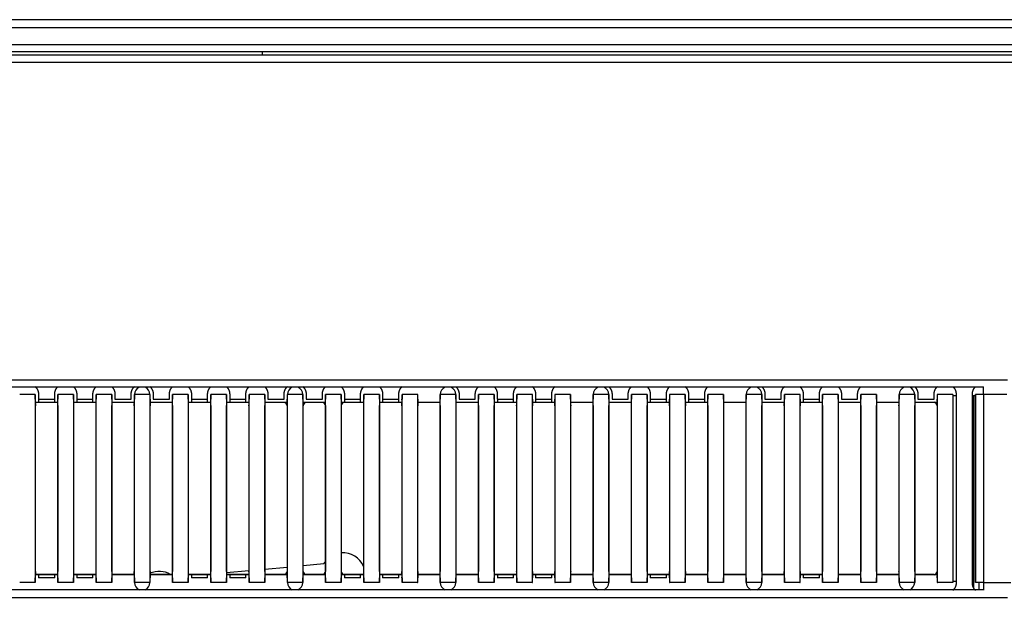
# Model space of a CAD drawing. Header units: millimetres. Extents: x -40 to 419, y 0 to 295.
# Tile 13 of 72: x 116 to 131, y 119 to 128. Entities that reach past the tile are written whole.
import ezdxf

# ---------------------------------------------------------------- set-up
doc = ezdxf.new("R2010")
doc.units = ezdxf.units.MM
doc.layers.add('135.735_BW4_TWIN', color=7, linetype='Continuous')
doc.layers.add('Standard', color=7, linetype='Continuous')

# ---------------------------------------------------------------- blocks, each defined once
blk = doc.blocks.new('SE2')
at = {"layer": '135.735_BW4_TWIN', "color": 7, "linetype": 'Continuous'}
for p, q in [((160.907, 128.304), (105.267, 128.304)), ((105.267, 128.184), (160.907, 128.184)), ((161.027, 127.912), (105.147, 127.912)), ((105.147, 127.804), (161.027, 127.804)), ((119.437, 127.754), (119.437, 127.804)), ((103.745, 127.754), (162.389, 127.754)), ((105.127, 127.636), (161.007, 127.636)), ((130.748, 122.534), (104.948, 122.534)), ((105.127, 122.652), (131.127, 122.652)), ((130.748, 122.421), (130.748, 122.543)), ((115.87, 122.421), (115.626, 122.421)), ((115.871, 122.422), (115.87, 122.421)), ((115.87, 122.421), (115.87, 119.468)), ((115.871, 122.345), (115.871, 122.422)), ((115.921, 122.422), (115.921, 122.345)), ((116.175, 122.345), (116.175, 122.422)), ((116.226, 122.421), (116.225, 122.422)), ((116.225, 122.422), (116.225, 122.345)), ((116.47, 122.421), (116.226, 122.421)), ((116.226, 119.468), (116.226, 122.421)), ((116.471, 122.422), (116.47, 122.421)), ((116.47, 122.421), (116.47, 119.468)), ((116.471, 122.345), (116.471, 122.422)), ((116.521, 122.422), (116.521, 122.345)), ((116.775, 122.345), (116.775, 122.422)), ((116.826, 122.421), (116.825, 122.422)), ((116.825, 122.422), (116.825, 122.345)), ((116.826, 119.468), (116.826, 122.421)), ((117.07, 122.421), (116.826, 122.421)), ((117.071, 122.422), (117.07, 122.421)), ((117.07, 122.421), (117.07, 119.468)), ((117.071, 122.345), (117.071, 122.422)), ((117.121, 122.422), (117.121, 122.345)), ((117.375, 122.345), (117.375, 122.422)), ((117.426, 122.421), (117.425, 122.422)), ((117.425, 122.422), (117.425, 122.345)), ((117.67, 122.421), (117.426, 122.421)), ((117.426, 119.468), (117.426, 122.421)), ((117.671, 122.422), (117.67, 122.421)), ((117.67, 122.421), (117.67, 119.468)), ((117.671, 122.345), (117.671, 122.422)), ((117.721, 122.422), (117.721, 122.345)), ((117.975, 122.345), (117.975, 122.422)), ((118.026, 122.421), (118.025, 122.422)), ((118.025, 122.422), (118.025, 122.345)), ((118.27, 122.421), (118.026, 122.421)), ((118.026, 119.468), (118.026, 122.421)), ((118.271, 122.422), (118.27, 122.421)), ((118.27, 122.421), (118.27, 119.468)), ((118.271, 122.345), (118.271, 122.422)), ((118.321, 122.422), (118.321, 122.345)), ((118.575, 122.345), (118.575, 122.422)), ((118.626, 122.421), (118.625, 122.422)), ((118.625, 122.422), (118.625, 122.345)), ((118.626, 119.468), (118.626, 122.421)), ((118.87, 122.421), (118.626, 122.421)), ((118.871, 122.422), (118.87, 122.421)), ((118.87, 122.421), (118.87, 119.468)), ((118.871, 122.345), (118.871, 122.422)), ((118.921, 122.422), (118.921, 122.345)), ((119.175, 122.345), (119.175, 122.422)), ((119.226, 122.421), (119.225, 122.422)), ((119.225, 122.422), (119.225, 122.345)), ((119.47, 122.421), (119.226, 122.421)), ((119.226, 119.468), (119.226, 122.421)), ((119.471, 122.422), (119.47, 122.421)), ((119.47, 122.421), (119.47, 119.468)), ((119.471, 122.345), (119.471, 122.422)), ((119.521, 122.422), (119.521, 122.345)), ((119.775, 122.345), (119.775, 122.422)), ((119.826, 122.421), (119.825, 122.422)), ((119.825, 122.422), (119.825, 122.345)), ((120.07, 122.421), (119.826, 122.421)), ((119.826, 119.468), (119.826, 122.421)), ((120.071, 122.422), (120.07, 122.421)), ((120.07, 122.421), (120.07, 119.468)), ((120.071, 122.345), (120.071, 122.422)), ((120.121, 122.422), (120.121, 122.345)), ((120.375, 122.345), (120.375, 122.422)), ((120.426, 122.421), (120.425, 122.422)), ((120.425, 122.422), (120.425, 122.345)), ((120.67, 122.421), (120.426, 122.421)), ((120.426, 119.468), (120.426, 122.421)), ((120.671, 122.422), (120.67, 122.421)), ((120.67, 122.421), (120.67, 119.468)), ((120.671, 122.345), (120.671, 122.422)), ((120.721, 122.422), (120.721, 122.345)), ((120.975, 122.345), (120.975, 122.422)), ((121.026, 122.421), (121.025, 122.422)), ((121.025, 122.422), (121.025, 122.345)), ((121.026, 119.468), (121.026, 122.421)), ((121.27, 122.421), (121.026, 122.421)), ((121.271, 122.422), (121.27, 122.421)), ((121.27, 122.421), (121.27, 119.468)), ((121.271, 122.345), (121.271, 122.422)), ((121.321, 122.422), (121.321, 122.345)), ((121.575, 122.345), (121.575, 122.422)), ((121.626, 122.421), (121.625, 122.422)), ((121.625, 122.422), (121.625, 122.345)), ((121.626, 119.468), (121.626, 122.421)), ((121.87, 122.421), (121.626, 122.421)), ((121.871, 122.422), (121.87, 122.421)), ((121.87, 122.421), (121.87, 119.468)), ((121.871, 122.345), (121.871, 122.422)), ((122.226, 122.421), (122.225, 122.422)), ((122.225, 122.422), (122.225, 122.345)), ((122.47, 122.421), (122.226, 122.421)), ((122.226, 119.468), (122.226, 122.421)), ((122.471, 122.422), (122.47, 122.421)), ((122.47, 122.421), (122.47, 119.468)), ((122.471, 122.345), (122.471, 122.422)), ((122.521, 122.422), (122.521, 122.345)), ((122.775, 122.345), (122.775, 122.422)), ((122.826, 122.421), (122.825, 122.422)), ((122.825, 122.422), (122.825, 122.345)), ((122.826, 119.468), (122.826, 122.421)), ((123.07, 122.421), (122.826, 122.421)), ((123.071, 122.422), (123.07, 122.421)), ((123.07, 122.421), (123.07, 119.468)), ((123.071, 122.345), (123.071, 122.422)), ((123.121, 122.422), (123.121, 122.345)), ((123.375, 122.345), (123.375, 122.422)), ((123.426, 122.421), (123.425, 122.422)), ((123.425, 122.422), (123.425, 122.345)), ((123.67, 122.421), (123.426, 122.421)), ((123.426, 119.468), (123.426, 122.421)), ((123.671, 122.422), (123.67, 122.421)), ((123.67, 122.421), (123.67, 119.468)), ((123.671, 122.345), (123.671, 122.422)), ((123.721, 122.422), (123.721, 122.345)), ((123.975, 122.345), (123.975, 122.422)), ((124.026, 122.421), (124.025, 122.422)), ((124.025, 122.422), (124.025, 122.345)), ((124.27, 122.421), (124.026, 122.421)), ((124.026, 119.468), (124.026, 122.421)), ((124.271, 122.422), (124.27, 122.421)), ((124.27, 122.421), (124.27, 119.468)), ((124.271, 122.345), (124.271, 122.422)), ((124.626, 122.421), (124.625, 122.422)), ((124.625, 122.422), (124.625, 122.345)), ((124.87, 122.421), (124.626, 122.421)), ((124.626, 119.468), (124.626, 122.421)), ((124.871, 122.422), (124.87, 122.421)), ((124.87, 122.421), (124.87, 119.468)), ((124.871, 122.345), (124.871, 122.422)), ((124.921, 122.422), (124.921, 122.345)), ((125.175, 122.345), (125.175, 122.422)), ((125.226, 122.421), (125.225, 122.422)), ((125.225, 122.422), (125.225, 122.345)), ((125.47, 122.421), (125.226, 122.421)), ((125.226, 119.468), (125.226, 122.421)), ((125.471, 122.422), (125.47, 122.421)), ((125.47, 122.421), (125.47, 119.468)), ((125.471, 122.345), (125.471, 122.422)), ((125.521, 122.422), (125.521, 122.345)), ((125.775, 122.345), (125.775, 122.422)), ((125.826, 122.421), (125.825, 122.422)), ((125.825, 122.422), (125.825, 122.345)), ((126.07, 122.421), (125.826, 122.421)), ((125.826, 119.468), (125.826, 122.421)), ((126.071, 122.422), (126.07, 122.421)), ((126.07, 122.421), (126.07, 119.468)), ((126.071, 122.345), (126.071, 122.422)), ((126.121, 122.422), (126.121, 122.345)), ((126.375, 122.345), (126.375, 122.422)), ((126.426, 122.421), (126.425, 122.422)), ((126.425, 122.422), (126.425, 122.345)), ((126.67, 122.421), (126.426, 122.421)), ((126.426, 119.468), (126.426, 122.421)), ((126.671, 122.422), (126.67, 122.421)), ((126.67, 122.421), (126.67, 119.468)), ((126.671, 122.345), (126.671, 122.422)), ((127.026, 122.421), (127.025, 122.422)), ((127.025, 122.422), (127.025, 122.345)), ((127.27, 122.421), (127.026, 122.421)), ((127.026, 119.468), (127.026, 122.421)), ((127.271, 122.422), (127.27, 122.421)), ((127.27, 122.421), (127.27, 119.468)), ((127.271, 122.345), (127.271, 122.422)), ((127.321, 122.422), (127.321, 122.345)), ((127.575, 122.345), (127.575, 122.422)), ((127.626, 122.421), (127.625, 122.422)), ((127.625, 122.422), (127.625, 122.345)), ((127.626, 119.468), (127.626, 122.421)), ((127.87, 122.421), (127.626, 122.421)), ((127.871, 122.422), (127.87, 122.421)), ((127.87, 122.421), (127.87, 119.468)), ((127.871, 122.345), (127.871, 122.422)), ((127.921, 122.422), (127.921, 122.345)), ((128.175, 122.345), (128.175, 122.422)), ((128.226, 122.421), (128.225, 122.422)), ((128.225, 122.422), (128.225, 122.345)), ((128.47, 122.421), (128.226, 122.421)), ((128.226, 119.468), (128.226, 122.421)), ((128.471, 122.422), (128.47, 122.421)), ((128.47, 122.421), (128.47, 119.468)), ((128.471, 122.345), (128.471, 122.422)), ((128.521, 122.422), (128.521, 122.345)), ((128.775, 122.345), (128.775, 122.422)), ((128.826, 122.421), (128.825, 122.422)), ((128.825, 122.422), (128.825, 122.345)), ((128.826, 119.468), (128.826, 122.421)), ((129.07, 122.421), (128.826, 122.421)), ((129.071, 122.422), (129.07, 122.421)), ((129.07, 122.421), (129.07, 119.468)), ((129.071, 122.345), (129.071, 122.422)), ((129.426, 122.421), (129.425, 122.422)), ((129.425, 122.422), (129.425, 122.345)), ((129.426, 119.468), (129.426, 122.421)), ((129.67, 122.421), (129.426, 122.421)), ((129.671, 122.422), (129.67, 122.421)), ((129.67, 122.421), (129.67, 119.468)), ((129.671, 122.345), (129.671, 122.422)), ((129.721, 122.422), (129.721, 122.345)), ((129.975, 122.345), (129.975, 122.422)), ((130.026, 122.421), (130.025, 122.422)), ((130.025, 122.422), (130.025, 122.345)), ((130.026, 119.468), (130.026, 122.421)), ((130.27, 122.421), (130.026, 122.421)), ((130.27, 122.421), (130.27, 119.468)), ((130.321, 122.4), (130.27, 122.4)), ((130.321, 122.422), (130.321, 119.467)), ((130.575, 119.467), (130.575, 122.422)), ((130.625, 122.397), (130.575, 122.397)), ((130.597, 119.387), (130.597, 122.397)), ((130.626, 122.421), (130.625, 122.422)), ((130.625, 122.422), (130.625, 119.467)), ((130.626, 119.468), (130.626, 122.421)), ((130.748, 122.421), (130.626, 122.421)), ((130.748, 122.421), (130.748, 119.468)), ((131.117, 122.421), (130.748, 122.421)), ((115.871, 122.298), (115.922, 122.298)), ((115.923, 122.294), (115.871, 122.294)), ((115.873, 122.244), (115.872, 122.245)), ((115.873, 119.644), (115.873, 122.244)), ((115.921, 122.345), (116.175, 122.345)), ((116.174, 122.295), (115.922, 122.295)), ((116.173, 122.294), (115.923, 122.294)), ((116.224, 122.294), (116.173, 122.294)), ((116.174, 122.298), (116.224, 122.298)), ((116.224, 122.245), (116.223, 122.244)), ((116.223, 122.244), (116.223, 119.644)), ((116.471, 122.298), (116.522, 122.298)), ((116.523, 122.294), (116.471, 122.294)), ((116.473, 122.244), (116.472, 122.245)), ((116.473, 119.644), (116.473, 122.244)), ((116.521, 122.345), (116.775, 122.345)), ((116.774, 122.295), (116.522, 122.295)), ((116.773, 122.294), (116.523, 122.294)), ((116.824, 122.294), (116.773, 122.294)), ((116.774, 122.298), (116.824, 122.298)), ((116.824, 122.245), (116.823, 122.244)), ((116.823, 122.244), (116.823, 119.644)), ((117.071, 122.298), (117.424, 122.298)), ((117.123, 122.294), (117.071, 122.294)), ((117.073, 122.244), (117.072, 122.245)), ((117.073, 119.644), (117.073, 122.244)), ((117.121, 122.345), (117.375, 122.345)), ((117.373, 122.294), (117.123, 122.294)), ((117.424, 122.294), (117.373, 122.294)), ((117.424, 122.245), (117.423, 122.244)), ((117.423, 122.244), (117.423, 119.644)), ((117.671, 122.298), (118.024, 122.298)), ((117.723, 122.294), (117.671, 122.294)), ((117.673, 122.244), (117.672, 122.245)), ((117.673, 119.644), (117.673, 122.244)), ((117.721, 122.345), (117.975, 122.345)), ((117.973, 122.294), (117.723, 122.294)), ((118.024, 122.294), (117.973, 122.294)), ((118.024, 122.245), (118.023, 122.244)), ((118.023, 122.244), (118.023, 119.644)), ((118.271, 122.298), (118.322, 122.298)), ((118.323, 122.294), (118.271, 122.294)), ((118.273, 122.244), (118.272, 122.245)), ((118.273, 119.644), (118.273, 122.244)), ((118.321, 122.345), (118.575, 122.345)), ((118.574, 122.295), (118.322, 122.295)), ((118.573, 122.294), (118.323, 122.294)), ((118.624, 122.294), (118.573, 122.294)), ((118.574, 122.298), (118.624, 122.298)), ((118.624, 122.245), (118.623, 122.244)), ((118.623, 122.244), (118.623, 119.644)), ((118.871, 122.298), (118.922, 122.298)), ((118.923, 122.294), (118.871, 122.294)), ((118.873, 122.244), (118.872, 122.245)), ((118.873, 119.644), (118.873, 122.244)), ((118.921, 122.345), (119.175, 122.345)), ((119.174, 122.295), (118.922, 122.295)), ((119.173, 122.294), (118.923, 122.294)), ((119.224, 122.294), (119.173, 122.294)), ((119.174, 122.298), (119.224, 122.298)), ((119.224, 122.245), (119.223, 122.244)), ((119.223, 122.244), (119.223, 119.644)), ((119.471, 122.298), (119.824, 122.298)), ((119.523, 122.294), (119.471, 122.294)), ((119.473, 122.244), (119.472, 122.245)), ((119.473, 119.644), (119.473, 122.244)), ((119.521, 122.345), (119.775, 122.345)), ((119.773, 122.294), (119.523, 122.294)), ((119.824, 122.294), (119.773, 122.294)), ((119.824, 122.245), (119.823, 122.244)), ((119.823, 122.244), (119.823, 119.644)), ((120.071, 122.298), (120.424, 122.298)), ((120.123, 122.294), (120.071, 122.294)), ((120.073, 122.244), (120.072, 122.245)), ((120.073, 119.644), (120.073, 122.244)), ((120.121, 122.345), (120.375, 122.345)), ((120.373, 122.294), (120.123, 122.294)), ((120.424, 122.294), (120.373, 122.294)), ((120.424, 122.245), (120.423, 122.244)), ((120.423, 122.244), (120.423, 119.644)), ((120.671, 122.298), (120.722, 122.298)), ((120.723, 122.294), (120.671, 122.294)), ((120.673, 122.244), (120.672, 122.245)), ((120.673, 119.644), (120.673, 122.244)), ((120.721, 122.345), (120.975, 122.345)), ((120.974, 122.295), (120.722, 122.295)), ((120.973, 122.294), (120.723, 122.294)), ((121.024, 122.294), (120.973, 122.294)), ((120.974, 122.298), (121.024, 122.298)), ((121.024, 122.245), (121.023, 122.244)), ((121.023, 122.244), (121.023, 119.644)), ((121.271, 122.298), (121.322, 122.298)), ((121.323, 122.294), (121.271, 122.294)), ((121.273, 122.244), (121.272, 122.245)), ((121.273, 119.644), (121.273, 122.244)), ((121.321, 122.345), (121.575, 122.345)), ((121.574, 122.295), (121.322, 122.295)), ((121.573, 122.294), (121.323, 122.294)), ((121.624, 122.294), (121.573, 122.294)), ((121.574, 122.298), (121.624, 122.298)), ((121.624, 122.245), (121.623, 122.244)), ((121.623, 122.244), (121.623, 119.644)), ((121.871, 122.298), (122.224, 122.298)), ((121.923, 122.294), (121.871, 122.294)), ((121.873, 122.244), (121.872, 122.245)), ((121.873, 119.644), (121.873, 122.244)), ((122.173, 122.294), (121.923, 122.294)), ((122.224, 122.294), (122.173, 122.294)), ((122.224, 122.245), (122.223, 122.244)), ((122.223, 122.244), (122.223, 119.644)), ((122.471, 122.298), (122.824, 122.298)), ((122.523, 122.294), (122.471, 122.294)), ((122.473, 122.244), (122.472, 122.245)), ((122.473, 119.644), (122.473, 122.244)), ((122.521, 122.345), (122.775, 122.345)), ((122.773, 122.294), (122.523, 122.294)), ((122.824, 122.294), (122.773, 122.294)), ((122.824, 122.245), (122.823, 122.244)), ((122.823, 122.244), (122.823, 119.644)), ((123.071, 122.298), (123.122, 122.298)), ((123.123, 122.294), (123.071, 122.294)), ((123.073, 122.244), (123.072, 122.245)), ((123.073, 119.644), (123.073, 122.244)), ((123.121, 122.345), (123.375, 122.345)), ((123.374, 122.295), (123.122, 122.295)), ((123.373, 122.294), (123.123, 122.294)), ((123.424, 122.294), (123.373, 122.294)), ((123.374, 122.298), (123.424, 122.298)), ((123.424, 122.245), (123.423, 122.244)), ((123.423, 122.244), (123.423, 119.644)), ((123.671, 122.298), (123.722, 122.298)), ((123.723, 122.294), (123.671, 122.294)), ((123.673, 122.244), (123.672, 122.245)), ((123.673, 119.644), (123.673, 122.244)), ((123.721, 122.345), (123.975, 122.345)), ((123.974, 122.295), (123.722, 122.295)), ((123.973, 122.294), (123.723, 122.294)), ((124.024, 122.294), (123.973, 122.294)), ((123.974, 122.298), (124.024, 122.298)), ((124.024, 122.245), (124.023, 122.244)), ((124.023, 122.244), (124.023, 119.644)), ((124.271, 122.298), (124.624, 122.298)), ((124.323, 122.294), (124.271, 122.294)), ((124.273, 122.244), (124.272, 122.245)), ((124.273, 119.644), (124.273, 122.244)), ((124.573, 122.294), (124.323, 122.294)), ((124.624, 122.294), (124.573, 122.294)), ((124.624, 122.245), (124.623, 122.244)), ((124.623, 122.244), (124.623, 119.644)), ((124.871, 122.298), (125.224, 122.298)), ((124.923, 122.294), (124.871, 122.294)), ((124.873, 122.244), (124.872, 122.245)), ((124.873, 119.644), (124.873, 122.244)), ((124.921, 122.345), (125.175, 122.345)), ((125.173, 122.294), (124.923, 122.294)), ((125.224, 122.294), (125.173, 122.294)), ((125.224, 122.245), (125.223, 122.244)), ((125.223, 122.244), (125.223, 119.644)), ((125.471, 122.298), (125.522, 122.298)), ((125.523, 122.294), (125.471, 122.294)), ((125.473, 122.244), (125.472, 122.245)), ((125.473, 119.644), (125.473, 122.244)), ((125.521, 122.345), (125.775, 122.345)), ((125.774, 122.295), (125.522, 122.295)), ((125.773, 122.294), (125.523, 122.294)), ((125.824, 122.294), (125.773, 122.294)), ((125.774, 122.298), (125.824, 122.298)), ((125.824, 122.245), (125.823, 122.244)), ((125.823, 122.244), (125.823, 119.644)), ((126.071, 122.298), (126.122, 122.298)), ((126.123, 122.294), (126.071, 122.294)), ((126.073, 122.244), (126.072, 122.245)), ((126.073, 119.644), (126.073, 122.244)), ((126.121, 122.345), (126.375, 122.345)), ((126.374, 122.295), (126.122, 122.295)), ((126.373, 122.294), (126.123, 122.294)), ((126.424, 122.294), (126.373, 122.294)), ((126.374, 122.298), (126.424, 122.298)), ((126.424, 122.245), (126.423, 122.244)), ((126.423, 122.244), (126.423, 119.644)), ((126.671, 122.298), (127.024, 122.298)), ((126.723, 122.294), (126.671, 122.294)), ((126.673, 122.244), (126.672, 122.245)), ((126.673, 119.644), (126.673, 122.244)), ((126.973, 122.294), (126.723, 122.294)), ((127.024, 122.294), (126.973, 122.294)), ((127.024, 122.245), (127.023, 122.244)), ((127.023, 122.244), (127.023, 119.644)), ((127.271, 122.298), (127.624, 122.298)), ((127.323, 122.294), (127.271, 122.294)), ((127.273, 122.244), (127.272, 122.245)), ((127.273, 119.644), (127.273, 122.244)), ((127.321, 122.345), (127.575, 122.345)), ((127.573, 122.294), (127.323, 122.294)), ((127.624, 122.294), (127.573, 122.294)), ((127.624, 122.245), (127.623, 122.244)), ((127.623, 122.244), (127.623, 119.644)), ((127.871, 122.298), (127.922, 122.298)), ((127.923, 122.294), (127.871, 122.294)), ((127.873, 122.244), (127.872, 122.245)), ((127.873, 119.644), (127.873, 122.244)), ((127.921, 122.345), (128.175, 122.345)), ((128.174, 122.295), (127.922, 122.295)), ((128.173, 122.294), (127.923, 122.294)), ((128.224, 122.294), (128.173, 122.294)), ((128.174, 122.298), (128.224, 122.298)), ((128.224, 122.245), (128.223, 122.244)), ((128.223, 122.244), (128.223, 119.644)), ((128.471, 122.298), (128.824, 122.298)), ((128.523, 122.294), (128.471, 122.294)), ((128.473, 122.244), (128.472, 122.245)), ((128.473, 119.644), (128.473, 122.244)), ((128.521, 122.345), (128.775, 122.345)), ((128.773, 122.294), (128.523, 122.294)), ((128.824, 122.294), (128.773, 122.294)), ((128.824, 122.245), (128.823, 122.244)), ((128.823, 122.244), (128.823, 119.644)), ((129.071, 122.298), (129.424, 122.298)), ((129.123, 122.294), (129.071, 122.294)), ((129.073, 122.244), (129.072, 122.245)), ((129.073, 119.644), (129.073, 122.244)), ((129.373, 122.294), (129.123, 122.294)), ((129.424, 122.294), (129.373, 122.294)), ((129.424, 122.245), (129.423, 122.244)), ((129.423, 122.244), (129.423, 119.644)), ((129.671, 122.298), (129.977, 122.298)), ((129.723, 122.294), (129.671, 122.294)), ((129.673, 122.244), (129.672, 122.245)), ((129.673, 119.644), (129.673, 122.244)), ((129.721, 122.345), (129.975, 122.345)), ((129.973, 122.294), (129.723, 122.294)), ((129.977, 122.298), (129.973, 122.294)), ((130.024, 122.245), (130.023, 122.244)), ((130.023, 122.244), (130.023, 119.644)), ((120.073, 119.735), (120.4, 119.765)), ((115.923, 119.594), (115.871, 119.594)), ((115.922, 119.59), (115.871, 119.59)), ((115.872, 119.643), (115.873, 119.644)), ((115.922, 119.593), (116.174, 119.593)), ((116.173, 119.594), (115.923, 119.594)), ((116.224, 119.594), (116.173, 119.594)), ((116.224, 119.59), (116.174, 119.59)), ((116.223, 119.644), (116.224, 119.643)), ((116.523, 119.594), (116.471, 119.594)), ((116.522, 119.59), (116.471, 119.59)), ((116.472, 119.643), (116.473, 119.644)), ((116.522, 119.593), (116.774, 119.593)), ((116.773, 119.594), (116.523, 119.594)), ((116.824, 119.594), (116.773, 119.594)), ((116.824, 119.59), (116.774, 119.59)), ((116.823, 119.644), (116.824, 119.643)), ((117.123, 119.594), (117.071, 119.594)), ((117.424, 119.59), (117.071, 119.59)), ((117.072, 119.643), (117.073, 119.644)), ((117.373, 119.594), (117.123, 119.594)), ((117.424, 119.594), (117.373, 119.594)), ((117.423, 119.644), (117.424, 119.643)), ((117.723, 119.594), (117.671, 119.594)), ((118.024, 119.59), (117.671, 119.59)), ((117.672, 119.643), (117.673, 119.644)), ((117.973, 119.594), (117.723, 119.594)), ((118.024, 119.594), (117.973, 119.594)), ((118.023, 119.644), (118.024, 119.643)), ((118.323, 119.594), (118.271, 119.594)), ((118.322, 119.59), (118.271, 119.59)), ((118.272, 119.643), (118.273, 119.644)), ((118.322, 119.593), (118.574, 119.593)), ((118.573, 119.594), (118.323, 119.594)), ((118.551, 119.594), (118.624, 119.601)), ((118.624, 119.594), (118.573, 119.594)), ((118.624, 119.59), (118.574, 119.59)), ((118.623, 119.644), (118.624, 119.643)), ((118.871, 119.624), (119.223, 119.656)), ((118.923, 119.594), (118.871, 119.594)), ((118.922, 119.59), (118.871, 119.59)), ((118.872, 119.643), (118.873, 119.644)), ((118.922, 119.593), (119.174, 119.593)), ((119.173, 119.594), (118.923, 119.594)), ((119.224, 119.594), (119.173, 119.594)), ((119.224, 119.59), (119.174, 119.59)), ((119.223, 119.644), (119.224, 119.643)), ((119.523, 119.594), (119.471, 119.594)), ((119.824, 119.59), (119.471, 119.59)), ((119.472, 119.643), (119.473, 119.644)), ((119.473, 119.679), (119.823, 119.712)), ((119.773, 119.594), (119.523, 119.594)), ((119.824, 119.594), (119.773, 119.594)), ((119.823, 119.644), (119.824, 119.643)), ((120.123, 119.594), (120.071, 119.594)), ((120.424, 119.59), (120.071, 119.59)), ((120.072, 119.643), (120.073, 119.644)), ((120.373, 119.594), (120.123, 119.594)), ((120.424, 119.594), (120.373, 119.594)), ((120.423, 119.644), (120.424, 119.643)), ((120.723, 119.594), (120.671, 119.594)), ((120.722, 119.59), (120.671, 119.59)), ((120.672, 119.643), (120.673, 119.644)), ((120.722, 119.593), (120.974, 119.593)), ((120.973, 119.594), (120.723, 119.594)), ((121.024, 119.594), (120.973, 119.594)), ((121.024, 119.59), (120.974, 119.59)), ((121.023, 119.644), (121.024, 119.643)), ((121.323, 119.594), (121.271, 119.594)), ((121.322, 119.59), (121.271, 119.59)), ((121.272, 119.643), (121.273, 119.644)), ((121.322, 119.593), (121.574, 119.593)), ((121.573, 119.594), (121.323, 119.594)), ((121.624, 119.594), (121.573, 119.594)), ((121.624, 119.59), (121.574, 119.59)), ((121.623, 119.644), (121.624, 119.643)), ((121.923, 119.594), (121.871, 119.594)), ((122.224, 119.59), (121.871, 119.59)), ((121.872, 119.643), (121.873, 119.644)), ((122.173, 119.594), (121.923, 119.594)), ((122.224, 119.594), (122.173, 119.594)), ((122.223, 119.644), (122.224, 119.643)), ((122.523, 119.594), (122.471, 119.594)), ((122.824, 119.59), (122.471, 119.59)), ((122.472, 119.643), (122.473, 119.644)), ((122.773, 119.594), (122.523, 119.594)), ((122.824, 119.594), (122.773, 119.594)), ((122.823, 119.644), (122.824, 119.643)), ((123.123, 119.594), (123.071, 119.594)), ((123.122, 119.59), (123.071, 119.59)), ((123.072, 119.643), (123.073, 119.644)), ((123.122, 119.593), (123.374, 119.593)), ((123.373, 119.594), (123.123, 119.594)), ((123.424, 119.594), (123.373, 119.594)), ((123.424, 119.59), (123.374, 119.59)), ((123.423, 119.644), (123.424, 119.643)), ((123.723, 119.594), (123.671, 119.594)), ((123.722, 119.59), (123.671, 119.59)), ((123.672, 119.643), (123.673, 119.644)), ((123.722, 119.593), (123.974, 119.593)), ((123.973, 119.594), (123.723, 119.594)), ((124.024, 119.594), (123.973, 119.594)), ((124.024, 119.59), (123.974, 119.59)), ((124.023, 119.644), (124.024, 119.643)), ((124.323, 119.594), (124.271, 119.594)), ((124.624, 119.59), (124.271, 119.59)), ((124.272, 119.643), (124.273, 119.644)), ((124.573, 119.594), (124.323, 119.594)), ((124.624, 119.594), (124.573, 119.594)), ((124.623, 119.644), (124.624, 119.643)), ((124.923, 119.594), (124.871, 119.594)), ((125.224, 119.59), (124.871, 119.59)), ((124.872, 119.643), (124.873, 119.644)), ((125.173, 119.594), (124.923, 119.594)), ((125.224, 119.594), (125.173, 119.594)), ((125.223, 119.644), (125.224, 119.643)), ((125.523, 119.594), (125.471, 119.594)), ((125.522, 119.59), (125.471, 119.59)), ((125.472, 119.643), (125.473, 119.644)), ((125.522, 119.593), (125.774, 119.593)), ((125.773, 119.594), (125.523, 119.594)), ((125.824, 119.594), (125.773, 119.594)), ((125.824, 119.59), (125.774, 119.59)), ((125.823, 119.644), (125.824, 119.643)), ((126.123, 119.594), (126.071, 119.594)), ((126.424, 119.59), (126.071, 119.59)), ((126.072, 119.643), (126.073, 119.644)), ((126.373, 119.594), (126.123, 119.594)), ((126.424, 119.594), (126.373, 119.594)), ((126.423, 119.644), (126.424, 119.643)), ((126.723, 119.594), (126.671, 119.594)), ((127.024, 119.59), (126.671, 119.59)), ((126.672, 119.643), (126.673, 119.644)), ((126.973, 119.594), (126.723, 119.594)), ((127.024, 119.594), (126.973, 119.594)), ((127.023, 119.644), (127.024, 119.643)), ((127.323, 119.594), (127.271, 119.594)), ((127.624, 119.59), (127.271, 119.59)), ((127.272, 119.643), (127.273, 119.644)), ((127.573, 119.594), (127.323, 119.594)), ((127.624, 119.594), (127.573, 119.594)), ((127.623, 119.644), (127.624, 119.643)), ((127.923, 119.594), (127.871, 119.594)), ((127.922, 119.59), (127.871, 119.59)), ((127.872, 119.643), (127.873, 119.644)), ((127.922, 119.593), (128.174, 119.593)), ((128.173, 119.594), (127.923, 119.594)), ((128.224, 119.594), (128.173, 119.594)), ((128.224, 119.59), (128.174, 119.59)), ((128.223, 119.644), (128.224, 119.643)), ((128.523, 119.594), (128.471, 119.594)), ((128.824, 119.59), (128.471, 119.59)), ((128.472, 119.643), (128.473, 119.644)), ((128.773, 119.594), (128.523, 119.594)), ((128.824, 119.594), (128.773, 119.594)), ((128.823, 119.644), (128.824, 119.643)), ((129.123, 119.594), (129.071, 119.594)), ((129.424, 119.59), (129.071, 119.59)), ((129.072, 119.643), (129.073, 119.644)), ((129.373, 119.594), (129.123, 119.594)), ((129.424, 119.594), (129.373, 119.594)), ((129.423, 119.644), (129.424, 119.643)), ((129.723, 119.594), (129.671, 119.594)), ((129.977, 119.59), (129.671, 119.59)), ((129.672, 119.643), (129.673, 119.644)), ((129.973, 119.594), (129.723, 119.594)), ((129.973, 119.594), (129.977, 119.59)), ((130.023, 119.644), (130.024, 119.643)), ((115.87, 119.468), (115.626, 119.468)), ((115.87, 119.468), (115.871, 119.467)), ((115.871, 119.467), (115.871, 119.543)), ((116.175, 119.543), (115.921, 119.543)), ((116.225, 119.543), (116.225, 119.467)), ((116.225, 119.467), (116.226, 119.468)), ((116.47, 119.468), (116.226, 119.468)), ((116.47, 119.468), (116.471, 119.467)), ((116.471, 119.467), (116.471, 119.543)), ((116.775, 119.543), (116.521, 119.543)), ((116.825, 119.543), (116.825, 119.467)), ((116.825, 119.467), (116.826, 119.468)), ((117.07, 119.468), (116.826, 119.468)), ((117.07, 119.468), (117.071, 119.467)), ((117.071, 119.467), (117.071, 119.543)), ((117.425, 119.543), (117.425, 119.467)), ((117.425, 119.467), (117.426, 119.468)), ((117.67, 119.468), (117.426, 119.468)), ((117.67, 119.468), (117.671, 119.467)), ((117.671, 119.467), (117.671, 119.543)), ((118.025, 119.543), (118.025, 119.467)), ((118.025, 119.467), (118.026, 119.468)), ((118.27, 119.468), (118.026, 119.468)), ((118.27, 119.468), (118.271, 119.467)), ((118.271, 119.467), (118.271, 119.543)), ((118.575, 119.543), (118.321, 119.543)), ((118.625, 119.543), (118.625, 119.467)), ((118.625, 119.467), (118.626, 119.468)), ((118.87, 119.468), (118.626, 119.468)), ((118.87, 119.468), (118.871, 119.467)), ((118.871, 119.467), (118.871, 119.543)), ((119.175, 119.543), (118.921, 119.543)), ((119.225, 119.543), (119.225, 119.467)), ((119.225, 119.467), (119.226, 119.468)), ((119.47, 119.468), (119.226, 119.468)), ((119.47, 119.468), (119.471, 119.467)), ((119.471, 119.467), (119.471, 119.543)), ((119.825, 119.543), (119.825, 119.467)), ((119.825, 119.467), (119.826, 119.468)), ((120.07, 119.468), (119.826, 119.468)), ((120.07, 119.468), (120.071, 119.467)), ((120.071, 119.467), (120.071, 119.543)), ((120.425, 119.543), (120.425, 119.467)), ((120.425, 119.467), (120.426, 119.468)), ((120.67, 119.468), (120.426, 119.468)), ((120.67, 119.468), (120.671, 119.467)), ((120.671, 119.467), (120.671, 119.543)), ((120.975, 119.543), (120.721, 119.543)), ((121.025, 119.543), (121.025, 119.467)), ((121.025, 119.467), (121.026, 119.468)), ((121.27, 119.468), (121.026, 119.468)), ((121.27, 119.468), (121.271, 119.467)), ((121.271, 119.467), (121.271, 119.543)), ((121.575, 119.543), (121.321, 119.543)), ((121.625, 119.543), (121.625, 119.467)), ((121.625, 119.467), (121.626, 119.468)), ((121.87, 119.468), (121.626, 119.468)), ((121.87, 119.468), (121.871, 119.467)), ((121.871, 119.467), (121.871, 119.543)), ((122.225, 119.543), (122.225, 119.467)), ((122.225, 119.467), (122.226, 119.468)), ((122.47, 119.468), (122.226, 119.468)), ((122.47, 119.468), (122.471, 119.467)), ((122.471, 119.467), (122.471, 119.543)), ((122.825, 119.543), (122.825, 119.467)), ((122.825, 119.467), (122.826, 119.468)), ((123.07, 119.468), (122.826, 119.468)), ((123.07, 119.468), (123.071, 119.467)), ((123.071, 119.467), (123.071, 119.543)), ((123.375, 119.543), (123.121, 119.543)), ((123.425, 119.543), (123.425, 119.467)), ((123.425, 119.467), (123.426, 119.468)), ((123.67, 119.468), (123.426, 119.468)), ((123.67, 119.468), (123.671, 119.467)), ((123.671, 119.467), (123.671, 119.543)), ((123.975, 119.543), (123.721, 119.543)), ((124.025, 119.543), (124.025, 119.467)), ((124.025, 119.467), (124.026, 119.468)), ((124.27, 119.468), (124.026, 119.468)), ((124.27, 119.468), (124.271, 119.467)), ((124.271, 119.467), (124.271, 119.543)), ((124.625, 119.543), (124.625, 119.467)), ((124.625, 119.467), (124.626, 119.468)), ((124.87, 119.468), (124.626, 119.468)), ((124.87, 119.468), (124.871, 119.467)), ((124.871, 119.467), (124.871, 119.543)), ((125.225, 119.543), (125.225, 119.467)), ((125.225, 119.467), (125.226, 119.468)), ((125.47, 119.468), (125.226, 119.468)), ((125.47, 119.468), (125.471, 119.467)), ((125.471, 119.467), (125.471, 119.543)), ((125.775, 119.543), (125.521, 119.543)), ((125.825, 119.543), (125.825, 119.467)), ((125.825, 119.467), (125.826, 119.468)), ((126.07, 119.468), (125.826, 119.468)), ((126.07, 119.468), (126.071, 119.467)), ((126.071, 119.467), (126.071, 119.543)), ((126.425, 119.543), (126.425, 119.467)), ((126.425, 119.467), (126.426, 119.468)), ((126.67, 119.468), (126.426, 119.468)), ((126.67, 119.468), (126.671, 119.467)), ((126.671, 119.467), (126.671, 119.543)), ((127.025, 119.543), (127.025, 119.467)), ((127.025, 119.467), (127.026, 119.468)), ((127.27, 119.468), (127.026, 119.468)), ((127.27, 119.468), (127.271, 119.467)), ((127.271, 119.467), (127.271, 119.543)), ((127.625, 119.543), (127.625, 119.467)), ((127.625, 119.467), (127.626, 119.468)), ((127.87, 119.468), (127.626, 119.468)), ((127.87, 119.468), (127.871, 119.467)), ((127.871, 119.467), (127.871, 119.543)), ((128.175, 119.543), (127.921, 119.543)), ((128.225, 119.543), (128.225, 119.467)), ((128.225, 119.467), (128.226, 119.468)), ((128.47, 119.468), (128.226, 119.468)), ((128.47, 119.468), (128.471, 119.467)), ((128.471, 119.467), (128.471, 119.543)), ((128.825, 119.543), (128.825, 119.467)), ((128.825, 119.467), (128.826, 119.468)), ((129.07, 119.468), (128.826, 119.468)), ((129.07, 119.468), (129.071, 119.467)), ((129.071, 119.467), (129.071, 119.543)), ((129.425, 119.543), (129.425, 119.467)), ((129.425, 119.467), (129.426, 119.468)), ((129.67, 119.468), (129.426, 119.468)), ((129.67, 119.468), (129.671, 119.467)), ((129.671, 119.467), (129.671, 119.543)), ((130.025, 119.543), (130.025, 119.467)), ((130.025, 119.467), (130.026, 119.468)), ((130.27, 119.468), (130.026, 119.468)), ((130.27, 119.489), (130.321, 119.489)), ((130.625, 119.467), (130.626, 119.468)), ((130.748, 119.468), (130.626, 119.468)), ((130.677, 119.468), (130.677, 119.354)), ((130.748, 119.468), (131.177, 119.468)), ((130.748, 119.468), (130.748, 119.346)), ((130.748, 119.354), (104.948, 119.354)), ((103.745, 119.236), (131.127, 119.236))]:
    blk.add_line(p, q, dxfattribs=at)
for centre, radius, start, end in [((117.548, 122.421), 0.122, 111.4223, 179.9956), ((117.548, 122.421), 0.122, 0.0044, 68.5777), ((119.948, 122.421), 0.122, 111.4223, 179.9956), ((119.948, 122.421), 0.122, 0.0044, 68.5777), ((122.348, 122.421), 0.122, 111.4223, 179.9956), ((122.348, 122.421), 0.122, 0.0044, 68.5777), ((124.748, 122.421), 0.122, 111.4223, 179.9956), ((124.748, 122.421), 0.122, 0.0044, 68.5777), ((127.148, 122.421), 0.122, 111.4223, 179.9956), ((127.148, 122.421), 0.122, 0.0044, 68.5777), ((129.548, 122.421), 0.122, 111.4223, 179.9956), ((129.548, 122.421), 0.122, 0.0044, 68.5777), ((118.796, 122.32), 2.925, 179.5161, 181.4752), ((116.692, 122.334), 0.771, 179.1321, 182.8504), ((115.406, 122.333), 0.769, 357.1447, 0.8728), ((113.3, 122.32), 2.925, 358.5248, 0.4839), ((119.396, 122.32), 2.925, 179.5161, 181.4752), ((117.292, 122.334), 0.771, 179.1321, 182.8504), ((116.006, 122.333), 0.769, 357.1447, 0.8728), ((113.9, 122.32), 2.925, 358.5248, 0.4839), ((119.996, 122.32), 2.925, 179.5161, 181.4752), ((114.5, 122.32), 2.925, 358.5248, 0.4839), ((120.596, 122.32), 2.925, 179.5161, 181.4752), ((115.1, 122.32), 2.925, 358.5248, 0.4839), ((121.196, 122.32), 2.925, 179.5161, 181.4752), ((119.092, 122.334), 0.771, 179.1321, 182.8504), ((117.806, 122.333), 0.769, 357.1447, 0.8728), ((115.7, 122.32), 2.925, 358.5248, 0.4839), ((121.796, 122.32), 2.925, 179.5161, 181.4752), ((119.692, 122.334), 0.771, 179.1321, 182.8504), ((118.406, 122.333), 0.769, 357.1447, 0.8728), ((116.3, 122.32), 2.925, 358.5248, 0.4839), ((122.396, 122.32), 2.925, 179.5161, 181.4752), ((116.9, 122.32), 2.925, 358.5248, 0.4839), ((122.996, 122.32), 2.925, 179.5161, 181.4752), ((117.5, 122.32), 2.925, 358.5248, 0.4839), ((123.596, 122.32), 2.925, 179.5161, 181.4752), ((121.492, 122.334), 0.771, 179.1321, 182.8504), ((120.206, 122.333), 0.769, 357.1447, 0.8728), ((118.1, 122.32), 2.925, 358.5248, 0.4839), ((124.196, 122.32), 2.925, 179.5161, 181.4752), ((122.092, 122.334), 0.771, 179.1321, 182.8504), ((120.806, 122.333), 0.769, 357.1447, 0.8728), ((118.7, 122.32), 2.925, 358.5248, 0.4839), ((124.796, 122.32), 2.925, 179.5161, 181.4752), ((119.3, 122.32), 2.925, 358.5248, 0.4839), ((125.396, 122.32), 2.925, 179.5161, 181.4752), ((119.9, 122.32), 2.925, 358.5248, 0.4839), ((125.996, 122.32), 2.925, 179.5161, 181.4752), ((123.892, 122.334), 0.771, 179.1321, 182.8504), ((122.606, 122.333), 0.769, 357.1447, 0.8728), ((120.5, 122.32), 2.925, 358.5248, 0.4839), ((126.596, 122.32), 2.925, 179.5161, 181.4752), ((124.492, 122.334), 0.771, 179.1321, 182.8504), ((123.206, 122.333), 0.769, 357.1447, 0.8728), ((121.1, 122.32), 2.925, 358.5248, 0.4839), ((127.196, 122.32), 2.925, 179.5161, 181.4752), ((121.7, 122.32), 2.925, 358.5248, 0.4839), ((127.796, 122.32), 2.925, 179.5161, 181.4752), ((122.3, 122.32), 2.925, 358.5248, 0.4839), ((128.396, 122.32), 2.925, 179.5161, 181.4752), ((126.292, 122.334), 0.771, 179.1321, 182.8504), ((125.006, 122.333), 0.769, 357.1447, 0.8728), ((122.9, 122.32), 2.925, 358.5248, 0.4839), ((128.996, 122.32), 2.925, 179.5161, 181.4752), ((126.892, 122.334), 0.771, 179.1321, 182.8504), ((125.606, 122.333), 0.769, 357.1447, 0.8728), ((123.5, 122.32), 2.925, 358.5248, 0.4839), ((129.596, 122.32), 2.925, 179.5161, 181.4752), ((124.1, 122.32), 2.925, 358.5248, 0.4839), ((130.196, 122.32), 2.925, 179.5161, 181.4752), ((124.7, 122.32), 2.925, 358.5248, 0.4839), ((130.796, 122.32), 2.925, 179.5161, 181.4752), ((128.692, 122.334), 0.771, 179.1321, 182.8504), ((127.406, 122.333), 0.769, 357.1447, 0.8728), ((125.3, 122.32), 2.925, 358.5248, 0.4839), ((131.396, 122.32), 2.925, 179.5161, 181.4752), ((125.9, 122.32), 2.925, 358.5248, 0.4839), ((131.996, 122.32), 2.925, 179.5161, 181.4752), ((126.5, 122.32), 2.925, 358.5248, 0.4839), ((132.596, 122.32), 2.925, 179.5161, 181.4752), ((127.1, 122.32), 2.925, 358.5248, 0.4839), ((120.7, 119.585), 0.35, 22.6125, 94.4089), ((120.7, 119.585), 0.35, 142.294, 149.0227), ((118.796, 119.568), 2.925, 178.5248, 180.4839), ((116.69, 119.555), 0.769, 177.1447, 180.8728), ((115.404, 119.555), 0.771, 359.1321, 2.8504), ((113.3, 119.568), 2.925, 359.5161, 1.4752), ((119.396, 119.568), 2.925, 178.5248, 180.4839), ((117.29, 119.555), 0.769, 177.1447, 180.8728), ((116.004, 119.555), 0.771, 359.1321, 2.8504), ((113.9, 119.568), 2.925, 359.5161, 1.4752), ((119.996, 119.568), 2.925, 178.5248, 180.4839), ((114.5, 119.568), 2.925, 359.5161, 1.4752), ((117.814, 119.294), 0.35, 59.203, 114.2078), ((120.596, 119.568), 2.925, 178.5248, 180.4839), ((115.1, 119.568), 2.925, 359.5161, 1.4752), ((121.196, 119.568), 2.925, 178.5248, 180.4839), ((119.09, 119.555), 0.769, 177.1447, 180.8728), ((117.804, 119.555), 0.771, 359.1321, 2.8504), ((115.7, 119.568), 2.925, 359.5161, 1.4752), ((121.796, 119.568), 2.925, 178.5248, 180.4839), ((119.69, 119.555), 0.769, 177.1447, 180.8728), ((118.404, 119.555), 0.771, 359.1321, 2.8504), ((116.3, 119.568), 2.925, 359.5161, 1.4752), ((122.396, 119.568), 2.925, 178.5248, 180.4839), ((116.9, 119.568), 2.925, 359.5161, 1.4752), ((122.996, 119.568), 2.925, 178.5248, 180.4839), ((117.5, 119.568), 2.925, 359.5161, 1.4752), ((123.596, 119.568), 2.925, 178.5248, 180.4839), ((121.49, 119.555), 0.769, 177.1447, 180.8728), ((120.204, 119.555), 0.771, 359.1321, 2.8504), ((118.1, 119.568), 2.925, 359.5161, 1.4752), ((124.196, 119.568), 2.925, 178.5248, 180.4839), ((122.09, 119.555), 0.769, 177.1447, 180.8728), ((120.804, 119.555), 0.771, 359.1321, 2.8504), ((118.7, 119.568), 2.925, 359.5161, 1.4752), ((124.796, 119.568), 2.925, 178.5248, 180.4839), ((119.3, 119.568), 2.925, 359.5161, 1.4752), ((125.396, 119.568), 2.925, 178.5248, 180.4839), ((119.9, 119.568), 2.925, 359.5161, 1.4752), ((125.996, 119.568), 2.925, 178.5248, 180.4839), ((123.89, 119.555), 0.769, 177.1447, 180.8728), ((122.604, 119.555), 0.771, 359.1321, 2.8504), ((120.5, 119.568), 2.925, 359.5161, 1.4752), ((126.596, 119.568), 2.925, 178.5248, 180.4839), ((124.49, 119.555), 0.769, 177.1447, 180.8728), ((123.204, 119.555), 0.771, 359.1321, 2.8504), ((121.1, 119.568), 2.925, 359.5161, 1.4752), ((127.196, 119.568), 2.925, 178.5248, 180.4839), ((121.7, 119.568), 2.925, 359.5161, 1.4752), ((127.796, 119.568), 2.925, 178.5248, 180.4839), ((122.3, 119.568), 2.925, 359.5161, 1.4752), ((128.396, 119.568), 2.925, 178.5248, 180.4839), ((126.29, 119.555), 0.769, 177.1447, 180.8728), ((125.004, 119.555), 0.771, 359.1321, 2.8504), ((122.9, 119.568), 2.925, 359.5161, 1.4752), ((128.996, 119.568), 2.925, 178.5248, 180.4839), ((123.5, 119.568), 2.925, 359.5161, 1.4752), ((129.596, 119.568), 2.925, 178.5248, 180.4839), ((124.1, 119.568), 2.925, 359.5161, 1.4752), ((130.196, 119.568), 2.925, 178.5248, 180.4839), ((124.7, 119.568), 2.925, 359.5161, 1.4752), ((130.796, 119.568), 2.925, 178.5248, 180.4839), ((128.69, 119.555), 0.769, 177.1447, 180.8728), ((127.404, 119.555), 0.771, 359.1321, 2.8504), ((125.3, 119.568), 2.925, 359.5161, 1.4752), ((131.396, 119.568), 2.925, 178.5248, 180.4839), ((125.9, 119.568), 2.925, 359.5161, 1.4752), ((131.996, 119.568), 2.925, 178.5248, 180.4839), ((126.5, 119.568), 2.925, 359.5161, 1.4752), ((132.596, 119.568), 2.925, 178.5248, 180.4839), ((127.1, 119.568), 2.925, 359.5161, 1.4752), ((117.548, 119.468), 0.122, 180.0044, 248.5777), ((117.548, 119.468), 0.122, 291.4223, 359.9956), ((119.948, 119.468), 0.122, 180.0044, 248.5777), ((119.948, 119.468), 0.122, 291.4223, 359.9956), ((122.348, 119.468), 0.122, 180.0044, 248.5777), ((122.348, 119.468), 0.122, 291.4223, 359.9956), ((124.748, 119.468), 0.122, 180.0044, 248.5777), ((124.748, 119.468), 0.122, 291.4223, 359.9956), ((127.148, 119.468), 0.122, 180.0044, 248.5777), ((127.148, 119.468), 0.122, 291.4223, 359.9956), ((129.548, 119.468), 0.122, 180.0044, 248.5777), ((129.548, 119.468), 0.122, 291.4223, 359.9956)]:
    blk.add_arc(centre, radius, start, end, dxfattribs=at)
for centre, major_axis in [((119.773, 122.244), (-0.0354, -0.0354)), ((120.123, 122.244), (0.0354, -0.0354)), ((120.373, 122.244), (-0.0354, -0.0354)), ((120.723, 122.244), (0.0354, -0.0354)), ((129.973, 122.244), (-0.0354, -0.0354)), ((129.977, 122.248), (-0.0354, -0.0354)), ((119.773, 119.644), (-0.0354, 0.0354)), ((120.123, 119.644), (0.0354, 0.0354)), ((120.373, 119.644), (-0.0354, 0.0354)), ((120.723, 119.644), (0.0354, 0.0354)), ((129.973, 119.644), (-0.0354, 0.0354)), ((129.977, 119.64), (-0.0354, 0.0354))]:
    blk.add_ellipse(centre, major_axis=major_axis, ratio=0.999924, start_param=2.356233, end_param=3.926953, dxfattribs=at)
for points in [[(115.87, 122.544), (115.894, 122.52), (115.908, 122.488), (115.921, 122.456), (115.921, 122.422)], [(116.175, 122.422), (116.175, 122.456), (116.188, 122.488), (116.201, 122.52), (116.226, 122.544)], [(116.47, 122.544), (116.494, 122.52), (116.508, 122.488), (116.521, 122.456), (116.521, 122.422)], [(116.775, 122.422), (116.775, 122.456), (116.788, 122.488), (116.801, 122.52), (116.826, 122.544)], [(117.07, 122.544), (117.094, 122.52), (117.108, 122.488), (117.121, 122.456), (117.121, 122.422)], [(117.375, 122.422), (117.375, 122.456), (117.388, 122.488), (117.401, 122.52), (117.426, 122.544)], [(117.67, 122.544), (117.694, 122.52), (117.708, 122.488), (117.721, 122.456), (117.721, 122.422)], [(117.975, 122.422), (117.975, 122.456), (117.988, 122.488), (118.001, 122.52), (118.026, 122.544)], [(118.27, 122.544), (118.294, 122.52), (118.308, 122.488), (118.321, 122.456), (118.321, 122.422)], [(118.575, 122.422), (118.575, 122.456), (118.588, 122.488), (118.601, 122.52), (118.626, 122.544)], [(118.87, 122.544), (118.894, 122.52), (118.908, 122.488), (118.921, 122.456), (118.921, 122.422)], [(119.175, 122.422), (119.175, 122.456), (119.188, 122.488), (119.201, 122.52), (119.226, 122.544)], [(119.47, 122.544), (119.494, 122.52), (119.508, 122.488), (119.521, 122.456), (119.521, 122.422)], [(119.775, 122.422), (119.775, 122.456), (119.788, 122.488), (119.801, 122.52), (119.826, 122.544)], [(120.07, 122.544), (120.094, 122.52), (120.108, 122.488), (120.121, 122.456), (120.121, 122.422)], [(120.375, 122.422), (120.375, 122.456), (120.388, 122.488), (120.401, 122.52), (120.426, 122.544)], [(120.67, 122.544), (120.694, 122.52), (120.708, 122.488), (120.721, 122.456), (120.721, 122.422)], [(120.975, 122.422), (120.975, 122.456), (120.988, 122.488), (121.001, 122.52), (121.026, 122.544)], [(121.27, 122.544), (121.294, 122.52), (121.308, 122.488), (121.321, 122.456), (121.321, 122.422)], [(121.575, 122.422), (121.575, 122.456), (121.588, 122.488), (121.601, 122.52), (121.626, 122.544)], [(122.47, 122.544), (122.494, 122.52), (122.508, 122.488), (122.521, 122.456), (122.521, 122.422)], [(122.775, 122.422), (122.775, 122.456), (122.788, 122.488), (122.801, 122.52), (122.826, 122.544)], [(123.07, 122.544), (123.094, 122.52), (123.108, 122.488), (123.121, 122.456), (123.121, 122.422)], [(123.375, 122.422), (123.375, 122.456), (123.388, 122.488), (123.401, 122.52), (123.426, 122.544)], [(123.67, 122.544), (123.694, 122.52), (123.708, 122.488), (123.721, 122.456), (123.721, 122.422)], [(123.975, 122.422), (123.975, 122.456), (123.988, 122.488), (124.001, 122.52), (124.026, 122.544)], [(124.87, 122.544), (124.894, 122.52), (124.908, 122.488), (124.921, 122.456), (124.921, 122.422)], [(125.175, 122.422), (125.175, 122.456), (125.188, 122.488), (125.201, 122.52), (125.226, 122.544)], [(125.47, 122.544), (125.494, 122.52), (125.508, 122.488), (125.521, 122.456), (125.521, 122.422)], [(125.775, 122.422), (125.775, 122.456), (125.788, 122.488), (125.801, 122.52), (125.826, 122.544)], [(126.07, 122.544), (126.094, 122.52), (126.108, 122.488), (126.121, 122.456), (126.121, 122.422)], [(126.375, 122.422), (126.375, 122.456), (126.388, 122.488), (126.401, 122.52), (126.426, 122.544)], [(127.27, 122.544), (127.294, 122.52), (127.308, 122.488), (127.321, 122.456), (127.321, 122.422)], [(127.575, 122.422), (127.575, 122.456), (127.588, 122.488), (127.601, 122.52), (127.626, 122.544)], [(127.87, 122.544), (127.894, 122.52), (127.908, 122.488), (127.921, 122.456), (127.921, 122.422)], [(128.175, 122.422), (128.175, 122.456), (128.188, 122.488), (128.201, 122.52), (128.226, 122.544)], [(128.47, 122.544), (128.494, 122.52), (128.508, 122.488), (128.521, 122.456), (128.521, 122.422)], [(128.775, 122.422), (128.775, 122.456), (128.788, 122.488), (128.801, 122.52), (128.826, 122.544)], [(129.67, 122.544), (129.694, 122.52), (129.708, 122.488), (129.721, 122.456), (129.721, 122.422)], [(129.975, 122.422), (129.975, 122.456), (129.988, 122.488), (130.001, 122.52), (130.026, 122.544)], [(130.27, 122.544), (130.294, 122.52), (130.308, 122.488), (130.321, 122.456), (130.321, 122.422)], [(130.575, 122.422), (130.575, 122.456), (130.588, 122.488), (130.601, 122.52), (130.626, 122.544)], [(130.321, 119.467), (130.321, 119.432), (130.308, 119.4), (130.294, 119.369), (130.27, 119.344)], [(130.626, 119.344), (130.601, 119.369), (130.588, 119.4), (130.575, 119.432), (130.575, 119.467)]]:
    blk.add_open_spline(points, degree=2, knots=[0, 0, 0, 0.5, 0.5, 1, 1, 1], dxfattribs=at)

msp = doc.modelspace()

# ---------------------------------------------------------------- block references
at = {"layer": 'Standard'}
msp.add_blockref('SE2', (0, 0), dxfattribs=at)

doc.saveas('drawing.dxf')
